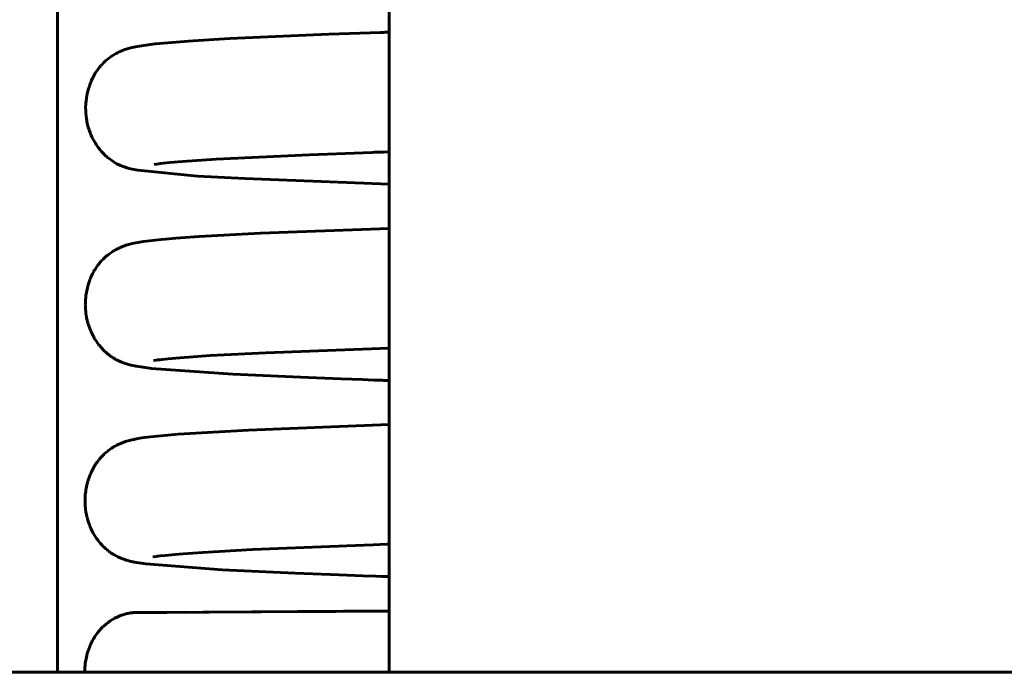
# Model space of a CAD drawing. Header units: millimetres. Extents: x 0 to 210, y 0 to 297.
# Tile 6 of 30: x 52.61 to 60.84, y 203.84 to 209.3. Entities that reach past the tile are written whole.
import ezdxf

# ---------------------------------------------------------------- set-up
doc = ezdxf.new("R2010")
doc.units = ezdxf.units.MM
doc.linetypes.add('K5LT_BASIC', pattern=[0])
doc.layers.add('Системный слой (1)', color=7, linetype='Continuous', true_color=0x6c6c6c)

# ---------------------------------------------------------------- blocks, each defined once
blk = doc.blocks.new('U3')
at = {"layer": 'Системный слой (1)', "color": 143, "linetype": 'K5LT_BASIC', "lineweight": 60, "true_color": 0x33acca}
for p, q in [((53.9953, 204.3454), (54.1459, 204.3461)), ((54.1459, 204.3461), (54.6285, 204.3489)), ((54.6285, 204.3489), (55.2536, 204.3532)), ((55.2536, 204.3532), (55.612, 204.356)), ((55.612, 204.356), (55.6234, 204.3561)), ((55.6234, 204.3561), (55.629, 204.3561)), ((55.629, 204.3561), (55.6358, 204.3562)), ((55.6358, 204.3562), (55.6421, 204.3563)), ((55.6421, 204.3563), (55.6479, 204.3563)), ((55.6479, 204.3563), (55.6566, 204.3564)), ((55.6566, 204.3564), (55.6697, 204.3565)), ((55.6697, 204.3565), (55.6898, 204.3566)), ((55.6898, 204.3566), (55.6982, 204.3567))]:
    blk.add_line(p, q, dxfattribs=at)
blk = doc.blocks.new('U9')
at = {"layer": 'Системный слой (1)', "color": 143, "linetype": 'K5LT_BASIC', "lineweight": 60, "true_color": 0x33acca}
for p, q in [((54.6673, 206.5144), (55.6239, 206.5515)), ((55.6239, 206.5515), (55.6982, 206.554)), ((53.7304, 206.4486), (53.7526, 206.4523)), ((53.7526, 206.4523), (53.7661, 206.4541)), ((53.7661, 206.4541), (53.7671, 206.4543)), ((53.7671, 206.4543), (53.7691, 206.4545)), ((53.7691, 206.4545), (53.7734, 206.4551)), ((53.7734, 206.4551), (53.7826, 206.4563)), ((53.7826, 206.4563), (53.8032, 206.4587)), ((53.8032, 206.4587), (53.8519, 206.4639)), ((53.8519, 206.4639), (53.9496, 206.4726)), ((53.9496, 206.4726), (54.0252, 206.4784)), ((54.0252, 206.4784), (54.205, 206.4903)), ((54.205, 206.4903), (54.6673, 206.5144))]:
    blk.add_line(p, q, dxfattribs=at)
blk = doc.blocks.new('U13')
at = {"layer": 'Системный слой (1)', "color": 143, "linetype": 'K5LT_BASIC', "lineweight": 60, "true_color": 0x33acca}
for p, q in [((54.5577, 204.8699), (55.4909, 204.9078)), ((55.4909, 204.9078), (55.5647, 204.9104)), ((55.5647, 204.9104), (55.6801, 204.9142)), ((55.6801, 204.9142), (55.6982, 204.9148)), ((53.7249, 204.808), (53.7535, 204.8127)), ((53.7535, 204.8127), (53.7544, 204.8128)), ((53.7544, 204.8128), (53.7561, 204.813)), ((53.7561, 204.813), (53.7598, 204.8136)), ((53.7598, 204.8136), (53.7677, 204.8146)), ((53.7677, 204.8146), (53.7857, 204.8169)), ((53.7857, 204.8169), (53.8287, 204.8218)), ((53.8287, 204.8218), (53.9117, 204.8297)), ((53.9117, 204.8297), (53.979, 204.8353)), ((53.979, 204.8353), (54.1401, 204.8467)), ((54.1401, 204.8467), (54.5577, 204.8699))]:
    blk.add_line(p, q, dxfattribs=at)
blk = doc.blocks.new('U16')
at = {"layer": 'Системный слой (1)', "color": 143, "linetype": 'K5LT_BASIC', "lineweight": 60, "true_color": 0x33acca}
for p, q in [((54.2526, 208.1327), (55.032, 208.1694)), ((55.032, 208.1694), (55.5578, 208.1887)), ((55.5578, 208.1887), (55.5771, 208.1894)), ((55.5771, 208.1894), (55.5867, 208.1897)), ((55.5867, 208.1897), (55.5985, 208.1901)), ((55.5985, 208.1901), (55.6176, 208.1908)), ((55.6176, 208.1908), (55.6314, 208.1912)), ((55.6314, 208.1912), (55.6524, 208.1919)), ((55.6524, 208.1919), (55.6851, 208.193)), ((55.6851, 208.193), (55.6982, 208.1934)), ((53.7356, 208.0882), (53.7751, 208.0942)), ((53.7751, 208.0942), (53.7762, 208.0943)), ((53.7762, 208.0943), (53.7784, 208.0946)), ((53.7784, 208.0946), (53.783, 208.0952)), ((53.783, 208.0952), (53.7929, 208.0964)), ((53.7929, 208.0964), (53.815, 208.099)), ((53.815, 208.099), (53.8668, 208.1045)), ((53.8668, 208.1045), (53.9716, 208.1136)), ((53.9716, 208.1136), (54.2526, 208.1327))]:
    blk.add_line(p, q, dxfattribs=at)
blk = doc.blocks.new('U18')
at = {"layer": 'Системный слой (1)', "color": 143, "linetype": 'K5LT_BASIC', "lineweight": 60, "true_color": 0x33acca}
for p, q in [((53.9354, 205.8336), (54.5227, 205.8685)), ((54.5227, 205.8685), (55.6982, 205.9147)), ((53.504, 205.7746), (53.5176, 205.7787)), ((53.5176, 205.7787), (53.5278, 205.7815)), ((53.5278, 205.7815), (53.5326, 205.7827)), ((53.5326, 205.7827), (53.535, 205.7833)), ((53.535, 205.7833), (53.5397, 205.7845)), ((53.5397, 205.7845), (53.5489, 205.7867)), ((53.5489, 205.7867), (53.5675, 205.7908)), ((53.5675, 205.7908), (53.5745, 205.7923)), ((53.5745, 205.7923), (53.6162, 205.7998)), ((53.6162, 205.7998), (53.653, 205.8053)), ((53.653, 205.8053), (53.7336, 205.8153)), ((53.7336, 205.8153), (53.9354, 205.8336)), ((53.3367, 205.6841), (53.3518, 205.6963)), ((53.3518, 205.6963), (53.3528, 205.697)), ((53.3528, 205.697), (53.3547, 205.6985)), ((53.3547, 205.6985), (53.3585, 205.7014)), ((53.3585, 205.7014), (53.366, 205.7068)), ((53.366, 205.7068), (53.3803, 205.7166)), ((53.3803, 205.7166), (53.3962, 205.7266)), ((53.3962, 205.7266), (53.3972, 205.7272)), ((53.3972, 205.7272), (53.3992, 205.7284)), ((53.3992, 205.7284), (53.4031, 205.7307)), ((53.4031, 205.7307), (53.4106, 205.735)), ((53.4106, 205.735), (53.4248, 205.7425)), ((53.4248, 205.7425), (53.4421, 205.7509)), ((53.4421, 205.7509), (53.4431, 205.7514)), ((53.4431, 205.7514), (53.4451, 205.7523)), ((53.4451, 205.7523), (53.4489, 205.754)), ((53.4489, 205.754), (53.4562, 205.7572)), ((53.4562, 205.7572), (53.4697, 205.7627)), ((53.4697, 205.7627), (53.4775, 205.7656)), ((53.4775, 205.7656), (53.4817, 205.7671)), ((53.4817, 205.7671), (53.4845, 205.7681)), ((53.4845, 205.7681), (53.4871, 205.769)), ((53.4871, 205.769), (53.4889, 205.7697)), ((53.4889, 205.7697), (53.49, 205.77)), ((53.49, 205.77), (53.4921, 205.7708)), ((53.4921, 205.7708), (53.4963, 205.7721)), ((53.4963, 205.7721), (53.504, 205.7746)), ((53.2589, 205.6005), (53.27, 205.6153)), ((53.27, 205.6153), (53.2708, 205.6163)), ((53.2708, 205.6163), (53.2725, 205.6184)), ((53.2725, 205.6184), (53.2758, 205.6224)), ((53.2758, 205.6224), (53.2824, 205.6304)), ((53.2824, 205.6304), (53.2958, 205.6454)), ((53.2958, 205.6454), (53.3088, 205.6586)), ((53.3088, 205.6586), (53.3097, 205.6595)), ((53.3097, 205.6595), (53.3115, 205.6613)), ((53.3115, 205.6613), (53.3151, 205.6648)), ((53.3151, 205.6648), (53.3223, 205.6715)), ((53.3223, 205.6715), (53.3367, 205.6841)), ((53.2142, 205.5252), (53.2254, 205.5471)), ((53.2254, 205.5471), (53.2353, 205.5647)), ((53.2353, 205.5647), (53.2361, 205.5659)), ((53.2361, 205.5659), (53.2375, 205.5683)), ((53.2375, 205.5683), (53.2405, 205.5731)), ((53.2405, 205.5731), (53.2465, 205.5825)), ((53.2465, 205.5825), (53.2589, 205.6005)), ((53.1828, 205.4439), (53.1868, 205.4567)), ((53.1868, 205.4567), (53.1956, 205.4819)), ((53.1956, 205.4819), (53.2044, 205.5037)), ((53.2044, 205.5037), (53.205, 205.5051)), ((53.205, 205.5051), (53.2063, 205.508)), ((53.2063, 205.508), (53.2089, 205.5138)), ((53.2089, 205.5138), (53.2142, 205.5252)), ((53.1646, 205.3613), (53.1656, 205.3681)), ((53.1656, 205.3681), (53.1679, 205.3815)), ((53.1679, 205.3815), (53.1734, 205.4082)), ((53.1734, 205.4082), (53.1796, 205.4326)), ((53.1796, 205.4326), (53.18, 205.4342)), ((53.18, 205.4342), (53.1809, 205.4375)), ((53.1809, 205.4375), (53.1828, 205.4439)), ((53.1583, 205.2811), (53.1584, 205.2844)), ((53.1584, 205.2844), (53.1585, 205.2911)), ((53.1585, 205.2911), (53.159, 205.3043)), ((53.159, 205.3043), (53.1609, 205.3307)), ((53.1609, 205.3307), (53.1639, 205.3563)), ((53.1639, 205.3563), (53.1641, 205.358)), ((53.1641, 205.358), (53.1646, 205.3613)), ((53.1583, 205.2795), (53.1583, 205.2811)), ((53.1586, 205.2561), (53.1583, 205.2795)), ((53.1601, 205.2305), (53.1586, 205.2561)), ((53.1612, 205.2178), (53.1601, 205.2305)), ((53.1619, 205.2114), (53.1612, 205.2178)), ((53.1623, 205.2083), (53.1619, 205.2114)), ((53.1625, 205.2067), (53.1623, 205.2083)), ((53.1655, 205.1852), (53.1625, 205.2067)), ((53.1702, 205.1601), (53.1655, 205.1852)), ((53.173, 205.1476), (53.1702, 205.1601)), ((53.1745, 205.1414), (53.173, 205.1476)), ((53.1753, 205.1383), (53.1745, 205.1414)), ((53.1757, 205.1368), (53.1753, 205.1383)), ((53.182, 205.1146), (53.1757, 205.1368)), ((53.1901, 205.09), (53.182, 205.1146)), ((53.1946, 205.0779), (53.1901, 205.09)), ((53.1969, 205.072), (53.1946, 205.0779)), ((53.1981, 205.069), (53.1969, 205.072)), ((53.1987, 205.0675), (53.1981, 205.069)), ((53.2077, 205.0467), (53.1987, 205.0675)), ((53.219, 205.0237), (53.2077, 205.0467)), ((53.2249, 205.0124), (53.219, 205.0237)), ((53.228, 205.0069), (53.2249, 205.0124)), ((53.2295, 205.0042), (53.228, 205.0069)), ((53.2303, 205.0028), (53.2295, 205.0042)), ((53.2409, 204.9851), (53.2303, 205.0028)), ((53.2551, 204.9637), (53.2409, 204.9851)), ((53.2624, 204.9534), (53.2551, 204.9637)), ((53.2661, 204.9484), (53.2624, 204.9534)), ((53.268, 204.9459), (53.2661, 204.9484)), ((53.2689, 204.9447), (53.268, 204.9459)), ((53.2858, 204.9238), (53.2689, 204.9447)), ((53.3008, 204.907), (53.2858, 204.9238)), ((53.3082, 204.8992), (53.3008, 204.907)), ((53.3119, 204.8955), (53.3082, 204.8992)), ((53.3137, 204.8936), (53.3119, 204.8955)), ((53.3146, 204.8927), (53.3137, 204.8936)), ((53.3155, 204.8919), (53.3146, 204.8927)), ((53.3304, 204.8779), (53.3155, 204.8919)), ((53.342, 204.8678), (53.3304, 204.8779)), ((53.3477, 204.8631), (53.342, 204.8678)), ((53.3504, 204.8609), (53.3477, 204.8631)), ((53.3518, 204.8598), (53.3504, 204.8609)), ((53.3526, 204.8592), (53.3518, 204.8598)), ((53.3603, 204.8532), (53.3526, 204.8592)), ((53.3655, 204.8493), (53.3603, 204.8532)), ((53.3681, 204.8475), (53.3655, 204.8493)), ((53.3694, 204.8465), (53.3681, 204.8475)), ((53.3701, 204.846), (53.3694, 204.8465)), ((53.377, 204.8412), (53.3701, 204.846)), ((53.3823, 204.8376), (53.377, 204.8412)), ((53.3858, 204.8353), (53.3823, 204.8376)), ((53.3881, 204.8338), (53.3858, 204.8353)), ((53.3899, 204.8326), (53.3881, 204.8338)), ((53.3915, 204.8316), (53.3899, 204.8326)), ((53.3935, 204.8304), (53.3915, 204.8316)), ((53.3968, 204.8284), (53.3935, 204.8304)), ((53.3985, 204.8274), (53.3968, 204.8284)), ((53.4315, 204.8091), (53.3985, 204.8274)), ((53.4583, 204.797), (53.4315, 204.8091)), ((53.4732, 204.7915), (53.4583, 204.797)), ((53.4823, 204.7885), (53.4732, 204.7915)), ((53.487, 204.7869), (53.4823, 204.7885)), ((53.4893, 204.7862), (53.487, 204.7869)), ((53.4905, 204.7858), (53.4893, 204.7862)), ((53.5018, 204.7823), (53.4905, 204.7858)), ((53.5162, 204.7781), (53.5018, 204.7823)), ((53.5414, 204.7716), (53.5162, 204.7781)), ((53.5529, 204.769), (53.5414, 204.7716)), ((53.5583, 204.7679), (53.5529, 204.769)), ((53.5609, 204.7673), (53.5583, 204.7679)), ((53.5622, 204.7671), (53.5609, 204.7673)), ((53.5628, 204.7669), (53.5622, 204.7671)), ((53.5689, 204.7657), (53.5628, 204.7669)), ((53.6652, 204.7503), (53.5689, 204.7657)), ((54.3043, 204.7005), (53.6652, 204.7503)), ((54.9128, 204.672), (54.3043, 204.7005)), ((55.2806, 204.6577), (54.9128, 204.672)), ((55.48, 204.6506), (55.2806, 204.6577)), ((55.5836, 204.6471), (55.48, 204.6506)), ((55.6364, 204.6453), (55.5836, 204.6471)), ((55.663, 204.6444), (55.6364, 204.6453)), ((55.6764, 204.6439), (55.663, 204.6444)), ((55.6831, 204.6437), (55.6764, 204.6439)), ((55.6864, 204.6436), (55.6831, 204.6437)), ((55.6881, 204.6436), (55.6864, 204.6436)), ((55.6889, 204.6435), (55.6881, 204.6436)), ((55.6902, 204.6435), (55.6889, 204.6435)), ((55.691, 204.6435), (55.6902, 204.6435)), ((55.6919, 204.6434), (55.691, 204.6435)), ((55.6927, 204.6434), (55.6919, 204.6434)), ((55.6936, 204.6434), (55.6927, 204.6434)), ((55.6951, 204.6433), (55.6936, 204.6434)), ((55.6982, 204.6432), (55.6951, 204.6433))]:
    blk.add_line(p, q, dxfattribs=at)
blk = doc.blocks.new('U37')
at = {"layer": 'Системный слой (1)', "color": 143, "linetype": 'K5LT_BASIC', "lineweight": 60, "true_color": 0x33acca}
for p, q in [((54.1129, 207.4855), (54.6245, 207.5127)), ((54.6245, 207.5127), (55.6982, 207.5539)), ((53.5249, 207.4201), (53.5338, 207.4224)), ((53.5338, 207.4224), (53.551, 207.4267)), ((53.551, 207.4267), (53.5832, 207.4336)), ((53.5832, 207.4336), (53.646, 207.444)), ((53.646, 207.444), (53.793, 207.4611)), ((53.793, 207.4611), (53.8315, 207.4646)), ((53.8315, 207.4646), (53.9157, 207.4717)), ((53.9157, 207.4717), (54.1129, 207.4855)), ((53.3514, 207.334), (53.3588, 207.3397)), ((53.3588, 207.3397), (53.3733, 207.3501)), ((53.3733, 207.3501), (53.3893, 207.3608)), ((53.3893, 207.3608), (53.3903, 207.3614)), ((53.3903, 207.3614), (53.3923, 207.3627)), ((53.3923, 207.3627), (53.3962, 207.3651)), ((53.3962, 207.3651), (53.4037, 207.3696)), ((53.4037, 207.3696), (53.4179, 207.3776)), ((53.4179, 207.3776), (53.4342, 207.386)), ((53.4342, 207.386), (53.4351, 207.3864)), ((53.4351, 207.3864), (53.4368, 207.3873)), ((53.4368, 207.3873), (53.4402, 207.3889)), ((53.4402, 207.3889), (53.4468, 207.3919)), ((53.4468, 207.3919), (53.4592, 207.3974)), ((53.4592, 207.3974), (53.4661, 207.4003)), ((53.4661, 207.4003), (53.4702, 207.4019)), ((53.4702, 207.4019), (53.4731, 207.403)), ((53.4731, 207.403), (53.4741, 207.4034)), ((53.4741, 207.4034), (53.4761, 207.4042)), ((53.4761, 207.4042), (53.48, 207.4056)), ((53.48, 207.4056), (53.4873, 207.4083)), ((53.4873, 207.4083), (53.5002, 207.4127)), ((53.5002, 207.4127), (53.5124, 207.4164)), ((53.5124, 207.4164), (53.5181, 207.4181)), ((53.5181, 207.4181), (53.5204, 207.4188)), ((53.5204, 207.4188), (53.5249, 207.4201)), ((53.2707, 207.2528), (53.2772, 207.261)), ((53.2772, 207.261), (53.2904, 207.2765)), ((53.2904, 207.2765), (53.3028, 207.29)), ((53.3028, 207.29), (53.3037, 207.2909)), ((53.3037, 207.2909), (53.3055, 207.2928)), ((53.3055, 207.2928), (53.3091, 207.2964)), ((53.3091, 207.2964), (53.3162, 207.3034)), ((53.3162, 207.3034), (53.3303, 207.3164)), ((53.3303, 207.3164), (53.3448, 207.3287)), ((53.3448, 207.3287), (53.3457, 207.3294)), ((53.3457, 207.3294), (53.3476, 207.331)), ((53.3476, 207.331), (53.3514, 207.334)), ((53.221, 207.1737), (53.2308, 207.1923)), ((53.2308, 207.1923), (53.2315, 207.1936)), ((53.2315, 207.1936), (53.233, 207.1962)), ((53.233, 207.1962), (53.2359, 207.2012)), ((53.2359, 207.2012), (53.2418, 207.2111)), ((53.2418, 207.2111), (53.2541, 207.23)), ((53.2541, 207.23), (53.2651, 207.2454)), ((53.2651, 207.2454), (53.2659, 207.2465)), ((53.2659, 207.2465), (53.2675, 207.2486)), ((53.2675, 207.2486), (53.2707, 207.2528)), ((53.1847, 207.0814), (53.1928, 207.1069)), ((53.1928, 207.1069), (53.201, 207.129)), ((53.201, 207.129), (53.2016, 207.1305)), ((53.2016, 207.1305), (53.2028, 207.1335)), ((53.2028, 207.1335), (53.2052, 207.1394)), ((53.2052, 207.1394), (53.2102, 207.1511)), ((53.2102, 207.1511), (53.221, 207.1737)), ((53.1678, 207.0053), (53.1725, 207.0321)), ((53.1725, 207.0321), (53.1781, 207.0569)), ((53.1781, 207.0569), (53.1785, 207.0586)), ((53.1785, 207.0586), (53.1793, 207.0618)), ((53.1793, 207.0618), (53.181, 207.0684)), ((53.181, 207.0684), (53.1847, 207.0814)), ((53.161, 206.9281), (53.1622, 206.9543)), ((53.1622, 206.9543), (53.1644, 206.9799)), ((53.1644, 206.9799), (53.1646, 206.9816)), ((53.1646, 206.9816), (53.165, 206.985)), ((53.165, 206.985), (53.1659, 206.9918)), ((53.1659, 206.9918), (53.1678, 207.0053)), ((53.1609, 206.915), (53.161, 206.9281)), ((53.161, 206.9084), (53.1609, 206.915)), ((53.161, 206.9051), (53.161, 206.9084)), ((53.161, 206.9035), (53.161, 206.9051)), ((53.1619, 206.881), (53.161, 206.9035)), ((53.1641, 206.8555), (53.1619, 206.881)), ((53.1655, 206.8428), (53.1641, 206.8555)), ((53.1664, 206.8365), (53.1655, 206.8428)), ((53.1668, 206.8334), (53.1664, 206.8365)), ((53.1671, 206.8318), (53.1668, 206.8334)), ((53.1708, 206.8099), (53.1671, 206.8318)), ((53.1763, 206.7848), (53.1708, 206.8099)), ((53.1794, 206.7725), (53.1763, 206.7848)), ((53.1811, 206.7663), (53.1794, 206.7725)), ((53.182, 206.7633), (53.1811, 206.7663)), ((53.1824, 206.7618), (53.182, 206.7633)), ((53.1891, 206.7404), (53.1824, 206.7618)), ((53.1979, 206.7159), (53.1891, 206.7404)), ((53.2028, 206.704), (53.1979, 206.7159)), ((53.2053, 206.698), (53.2028, 206.704)), ((53.2066, 206.6951), (53.2053, 206.698)), ((53.2072, 206.6936), (53.2066, 206.6951)), ((53.217, 206.6726), (53.2072, 206.6936)), ((53.2289, 206.6498), (53.217, 206.6726)), ((53.2352, 206.6388), (53.2289, 206.6498)), ((53.2384, 206.6334), (53.2352, 206.6388)), ((53.24, 206.6307), (53.2384, 206.6334)), ((53.2408, 206.6294), (53.24, 206.6307)), ((53.2511, 206.6132), (53.2408, 206.6294)), ((53.2662, 206.5917), (53.2511, 206.6132)), ((53.2739, 206.5815), (53.2662, 206.5917)), ((53.2778, 206.5765), (53.2739, 206.5815)), ((53.2798, 206.5741), (53.2778, 206.5765)), ((53.2808, 206.5728), (53.2798, 206.5741)), ((53.2959, 206.5551), (53.2808, 206.5728)), ((53.3132, 206.5366), (53.2959, 206.5551)), ((53.3217, 206.5283), (53.3132, 206.5366)), ((53.3258, 206.5244), (53.3217, 206.5283)), ((53.3279, 206.5225), (53.3258, 206.5244)), ((53.3289, 206.5215), (53.3279, 206.5225)), ((53.3406, 206.5111), (53.3289, 206.5215)), ((53.3584, 206.4965), (53.3406, 206.5111)), ((53.3679, 206.4894), (53.3584, 206.4965)), ((53.3724, 206.4861), (53.3679, 206.4894)), ((53.3746, 206.4845), (53.3724, 206.4861)), ((53.3757, 206.4837), (53.3746, 206.4845)), ((53.3797, 206.481), (53.3757, 206.4837)), ((53.3946, 206.4711), (53.3797, 206.481)), ((53.4039, 206.4655), (53.3946, 206.4711)), ((53.41, 206.4619), (53.4039, 206.4655)), ((53.4143, 206.4595), (53.41, 206.4619)), ((53.4178, 206.4577), (53.4143, 206.4595)), ((53.4212, 206.4559), (53.4178, 206.4577)), ((53.4251, 206.4539), (53.4212, 206.4559)), ((53.427, 206.4529), (53.4251, 206.4539)), ((53.4585, 206.4379), (53.427, 206.4529)), ((53.4808, 206.4292), (53.4585, 206.4379)), ((53.4933, 206.425), (53.4808, 206.4292)), ((53.5009, 206.4228), (53.4933, 206.425)), ((53.5057, 206.4214), (53.5009, 206.4228)), ((53.5126, 206.4195), (53.5057, 206.4214)), ((53.542, 206.4118), (53.5126, 206.4195)), ((53.5589, 206.408), (53.542, 206.4118)), ((53.5713, 206.4054), (53.5589, 206.408)), ((53.5772, 206.4042), (53.5713, 206.4054)), ((53.5802, 206.4036), (53.5772, 206.4042)), ((53.5816, 206.4033), (53.5802, 206.4036)), ((53.5823, 206.4032), (53.5816, 206.4033)), ((53.5872, 206.4023), (53.5823, 206.4032)), ((53.7131, 206.3841), (53.5872, 206.4023)), ((54.3925, 206.3351), (53.7131, 206.3841)), ((54.9582, 206.3093), (54.3925, 206.3351)), ((55.2944, 206.2965), (54.9582, 206.3093)), ((55.4756, 206.29), (55.2944, 206.2965)), ((55.5694, 206.2868), (55.4756, 206.29)), ((55.6171, 206.2852), (55.5694, 206.2868)), ((55.6411, 206.2844), (55.6171, 206.2852)), ((55.6532, 206.284), (55.6411, 206.2844)), ((55.6592, 206.2838), (55.6532, 206.284)), ((55.6649, 206.2836), (55.6592, 206.2838)), ((55.6687, 206.2835), (55.6649, 206.2836)), ((55.6711, 206.2834), (55.6687, 206.2835)), ((55.6728, 206.2834), (55.6711, 206.2834)), ((55.6739, 206.2833), (55.6728, 206.2834)), ((55.6751, 206.2833), (55.6739, 206.2833)), ((55.676, 206.2833), (55.6751, 206.2833)), ((55.6774, 206.2832), (55.676, 206.2833)), ((55.6803, 206.2831), (55.6774, 206.2832)), ((55.6861, 206.2829), (55.6803, 206.2831)), ((55.6982, 206.2825), (55.6861, 206.2829))]:
    blk.add_line(p, q, dxfattribs=at)
blk = doc.blocks.new('U44')
at = {"layer": 'Системный слой (1)', "color": 143, "linetype": 'K5LT_BASIC', "lineweight": 60, "true_color": 0x33acca}
for p, q in [((54.3676, 209.1396), (55.1936, 209.1756)), ((55.1936, 209.1756), (55.6255, 209.1908)), ((55.6255, 209.1908), (55.6368, 209.1912)), ((55.6368, 209.1912), (55.6424, 209.1914)), ((55.6424, 209.1914), (55.6452, 209.1915)), ((55.6452, 209.1915), (55.6485, 209.1916)), ((55.6485, 209.1916), (55.6532, 209.1918)), ((55.6532, 209.1918), (55.6575, 209.1919)), ((55.6575, 209.1919), (55.664, 209.1921)), ((55.664, 209.1921), (55.6738, 209.1925)), ((55.6738, 209.1925), (55.6889, 209.1929)), ((55.6889, 209.1929), (55.6982, 209.1932)), ((53.5523, 209.0654), (53.5794, 209.0714)), ((53.5794, 209.0714), (53.6306, 209.0805)), ((53.6306, 209.0805), (53.7447, 209.0952)), ((53.7447, 209.0952), (54.0595, 209.1214)), ((54.0595, 209.1214), (54.3676, 209.1396)), ((53.3542, 208.973), (53.3705, 208.9853)), ((53.3705, 208.9853), (53.3715, 208.986)), ((53.3715, 208.986), (53.3734, 208.9873)), ((53.3734, 208.9873), (53.3773, 208.99)), ((53.3773, 208.99), (53.3847, 208.995)), ((53.3847, 208.995), (53.399, 209.0042)), ((53.399, 209.0042), (53.4162, 209.0141)), ((53.4162, 209.0141), (53.4172, 209.0147)), ((53.4172, 209.0147), (53.4192, 209.0158)), ((53.4192, 209.0158), (53.4231, 209.0179)), ((53.4231, 209.0179), (53.4307, 209.0218)), ((53.4307, 209.0218), (53.4445, 209.0286)), ((53.4445, 209.0286), (53.4605, 209.0358)), ((53.4605, 209.0358), (53.4611, 209.036)), ((53.4611, 209.036), (53.4624, 209.0366)), ((53.4624, 209.0366), (53.4649, 209.0376)), ((53.4649, 209.0376), (53.4688, 209.0392)), ((53.4688, 209.0392), (53.4709, 209.0401)), ((53.4709, 209.0401), (53.4722, 209.0406)), ((53.4722, 209.0406), (53.4734, 209.0411)), ((53.4734, 209.0411), (53.4747, 209.0416)), ((53.4747, 209.0416), (53.4766, 209.0423)), ((53.4766, 209.0423), (53.4793, 209.0433)), ((53.4793, 209.0433), (53.4806, 209.0438)), ((53.4806, 209.0438), (53.4814, 209.0441)), ((53.4814, 209.0441), (53.483, 209.0447)), ((53.483, 209.0447), (53.4862, 209.0459)), ((53.4862, 209.0459), (53.4922, 209.0481)), ((53.4922, 209.0481), (53.5031, 209.0517)), ((53.5031, 209.0517), (53.5176, 209.0562)), ((53.5176, 209.0562), (53.5242, 209.0581)), ((53.5242, 209.0581), (53.5275, 209.059)), ((53.5275, 209.059), (53.5311, 209.06)), ((53.5311, 209.06), (53.5383, 209.0619)), ((53.5383, 209.0619), (53.5523, 209.0654)), ((53.2797, 208.8997), (53.2909, 208.913)), ((53.2909, 208.913), (53.2917, 208.9139)), ((53.2917, 208.9139), (53.2933, 208.9158)), ((53.2933, 208.9158), (53.2966, 208.9194)), ((53.2966, 208.9194), (53.3031, 208.9264)), ((53.3031, 208.9264), (53.3162, 208.9397)), ((53.3162, 208.9397), (53.3273, 208.9502)), ((53.3273, 208.9502), (53.3282, 208.9511)), ((53.3282, 208.9511), (53.33, 208.9527)), ((53.33, 208.9527), (53.3335, 208.9558)), ((53.3335, 208.9558), (53.3405, 208.9619)), ((53.3405, 208.9619), (53.3542, 208.973)), ((53.2267, 208.8186), (53.2324, 208.8292)), ((53.2324, 208.8292), (53.2442, 208.8496)), ((53.2442, 208.8496), (53.2552, 208.8667)), ((53.2552, 208.8667), (53.256, 208.8678)), ((53.256, 208.8678), (53.2576, 208.8701)), ((53.2576, 208.8701), (53.2607, 208.8745)), ((53.2607, 208.8745), (53.2669, 208.8832)), ((53.2669, 208.8832), (53.2797, 208.8997)), ((53.1869, 208.7188), (53.1944, 208.7427)), ((53.1944, 208.7427), (53.195, 208.7442)), ((53.195, 208.7442), (53.1961, 208.7474)), ((53.1961, 208.7474), (53.1983, 208.7536)), ((53.1983, 208.7536), (53.2029, 208.7659)), ((53.2029, 208.7659), (53.2128, 208.7896)), ((53.2128, 208.7896), (53.2219, 208.8092)), ((53.2219, 208.8092), (53.2226, 208.8105)), ((53.2226, 208.8105), (53.2239, 208.8132)), ((53.2239, 208.8132), (53.2267, 208.8186)), ((53.1702, 208.6423), (53.1745, 208.6675)), ((53.1745, 208.6675), (53.1749, 208.6691)), ((53.1749, 208.6691), (53.1755, 208.6725)), ((53.1755, 208.6725), (53.1769, 208.6792)), ((53.1769, 208.6792), (53.18, 208.6925)), ((53.18, 208.6925), (53.1869, 208.7188)), ((53.1637, 208.5656), (53.1647, 208.5904)), ((53.1647, 208.5904), (53.1648, 208.5921)), ((53.1648, 208.5921), (53.165, 208.5955)), ((53.165, 208.5955), (53.1655, 208.6022)), ((53.1655, 208.6022), (53.1668, 208.6156)), ((53.1668, 208.6156), (53.1702, 208.6423)), ((53.1638, 208.5397), (53.1637, 208.5656)), ((53.1643, 208.5268), (53.1638, 208.5397)), ((53.1646, 208.5204), (53.1643, 208.5268)), ((53.1648, 208.5172), (53.1646, 208.5204)), ((53.1649, 208.5156), (53.1648, 208.5172)), ((53.1668, 208.4941), (53.1649, 208.5156)), ((53.17, 208.4688), (53.1668, 208.4941)), ((53.1721, 208.4562), (53.17, 208.4688)), ((53.1733, 208.45), (53.1721, 208.4562)), ((53.1739, 208.4469), (53.1733, 208.45)), ((53.1742, 208.4453), (53.1739, 208.4469)), ((53.1791, 208.4229), (53.1742, 208.4453)), ((53.1859, 208.3979), (53.1791, 208.4229)), ((53.1897, 208.3856), (53.1859, 208.3979)), ((53.1917, 208.3796), (53.1897, 208.3856)), ((53.1927, 208.3765), (53.1917, 208.3796)), ((53.1932, 208.375), (53.1927, 208.3765)), ((53.201, 208.3539), (53.1932, 208.375)), ((53.211, 208.33), (53.201, 208.3539)), ((53.2164, 208.3183), (53.211, 208.33)), ((53.2192, 208.3125), (53.2164, 208.3183)), ((53.2206, 208.3096), (53.2192, 208.3125)), ((53.2213, 208.3082), (53.2206, 208.3096)), ((53.2316, 208.2887), (53.2213, 208.3082)), ((53.2446, 208.2664), (53.2316, 208.2887)), ((53.2514, 208.2557), (53.2446, 208.2664)), ((53.2549, 208.2504), (53.2514, 208.2557)), ((53.2566, 208.2479), (53.2549, 208.2504)), ((53.2575, 208.2466), (53.2566, 208.2479)), ((53.2694, 208.2299), (53.2575, 208.2466)), ((53.2853, 208.2095), (53.2694, 208.2299)), ((53.2933, 208.1999), (53.2853, 208.2095)), ((53.2973, 208.1953), (53.2933, 208.1999)), ((53.2993, 208.193), (53.2973, 208.1953)), ((53.3003, 208.1919), (53.2993, 208.193)), ((53.3104, 208.1811), (53.3003, 208.1919)), ((53.3305, 208.1614), (53.3104, 208.1811)), ((53.3402, 208.1525), (53.3305, 208.1614)), ((53.345, 208.1484), (53.3402, 208.1525)), ((53.3474, 208.1464), (53.345, 208.1484)), ((53.3486, 208.1454), (53.3474, 208.1464)), ((53.3515, 208.1429), (53.3486, 208.1454)), ((53.3812, 208.1206), (53.3515, 208.1429)), ((53.3945, 208.1118), (53.3812, 208.1206)), ((53.4007, 208.1079), (53.3945, 208.1118)), ((53.4037, 208.1061), (53.4007, 208.1079)), ((53.4051, 208.1052), (53.4037, 208.1061)), ((53.4252, 208.0939), (53.4051, 208.1052)), ((53.4546, 208.0799), (53.4252, 208.0939)), ((53.4674, 208.0746), (53.4546, 208.0799)), ((53.4735, 208.0723), (53.4674, 208.0746)), ((53.4764, 208.0712), (53.4735, 208.0723)), ((53.4779, 208.0706), (53.4764, 208.0712)), ((53.4883, 208.0669), (53.4779, 208.0706)), ((53.507, 208.0607), (53.4883, 208.0669)), ((53.5184, 208.0573), (53.507, 208.0607)), ((53.5258, 208.0553), (53.5184, 208.0573)), ((53.5516, 208.049), (53.5258, 208.0553)), ((53.5996, 208.0393), (53.5516, 208.049)), ((54.0979, 207.9911), (53.5996, 208.0393)), ((54.4922, 207.9693), (54.0979, 207.9911)), ((55.6982, 207.922), (54.4922, 207.9693))]:
    blk.add_line(p, q, dxfattribs=at)
blk = doc.blocks.new('U46')
at = {"layer": 'Системный слой (1)', "color": 143, "linetype": 'K5LT_BASIC', "lineweight": 60, "true_color": 0x33acca}
for p, q in [((53.5948, 204.3441), (53.5947, 204.3441)), ((53.5947, 204.3441), (53.5947, 204.3441)), ((53.5947, 204.3441), (53.5947, 204.3441)), ((53.5947, 204.3441), (53.5947, 204.3441)), ((53.5947, 204.3441), (53.5947, 204.3441)), ((53.5947, 204.3441), (53.5948, 204.3441)), ((53.8424, 204.3448), (53.5948, 204.3441)), ((53.5948, 204.3441), (53.5948, 204.3441)), ((53.5948, 204.3441), (53.5948, 204.3441)), ((53.5948, 204.3441), (53.5948, 204.3441)), ((53.5948, 204.3441), (53.5948, 204.3441)), ((53.5948, 204.3441), (53.5948, 204.3441)), ((53.5948, 204.3441), (53.5948, 204.3441)), ((53.5948, 204.3441), (53.5949, 204.3441)), ((53.5949, 204.3441), (53.595, 204.3441)), ((53.595, 204.3441), (53.5953, 204.3441)), ((53.5953, 204.3441), (53.5959, 204.3441)), ((53.5959, 204.3441), (53.5973, 204.3441)), ((53.5973, 204.3441), (53.5974, 204.3441)), ((54.5525, 204.3484), (53.8424, 204.3448)), ((55.6982, 204.3567), (54.5525, 204.3484))]:
    blk.add_line(p, q, dxfattribs=at)
blk = doc.blocks.new('U62')
at = {"layer": 'Системный слой (1)', "color": 143, "linetype": 'K5LT_BASIC', "lineweight": 60, "true_color": 0x33acca}
for p, q in [((53.4059, 204.2959), (53.4105, 204.2983)), ((53.4105, 204.2983), (53.4199, 204.3031)), ((53.4199, 204.3031), (53.4389, 204.3118)), ((53.4389, 204.3118), (53.455, 204.3184)), ((53.455, 204.3184), (53.4562, 204.3188)), ((53.4562, 204.3188), (53.4586, 204.3197)), ((53.4586, 204.3197), (53.4633, 204.3214)), ((53.4633, 204.3214), (53.4729, 204.3247)), ((53.4729, 204.3247), (53.4923, 204.3305)), ((53.4923, 204.3305), (53.5081, 204.3345)), ((53.5081, 204.3345), (53.5093, 204.3348)), ((53.5093, 204.3348), (53.5117, 204.3353)), ((53.5117, 204.3353), (53.5164, 204.3363)), ((53.5164, 204.3363), (53.5259, 204.3382)), ((53.5259, 204.3382), (53.5377, 204.3401)), ((53.5377, 204.3401), (53.5516, 204.3419)), ((53.5516, 204.3419), (53.5592, 204.3427)), ((53.5592, 204.3427), (53.5601, 204.3428)), ((53.5601, 204.3428), (53.5618, 204.3429)), ((53.5618, 204.3429), (53.565, 204.3432)), ((53.565, 204.3432), (53.5706, 204.3436)), ((53.5706, 204.3436), (53.5784, 204.3439)), ((53.5784, 204.3439), (53.5811, 204.344)), ((53.5811, 204.344), (53.5812, 204.344)), ((53.5812, 204.344), (53.5814, 204.344)), ((53.5814, 204.344), (53.5819, 204.344)), ((53.5819, 204.344), (53.5827, 204.344)), ((53.5827, 204.344), (53.5832, 204.3441)), ((53.5832, 204.3441), (53.5832, 204.3441)), ((53.5832, 204.3441), (53.5834, 204.3441)), ((53.5834, 204.3441), (53.5836, 204.3441)), ((53.5836, 204.3441), (53.5841, 204.3441)), ((53.5841, 204.3441), (53.5849, 204.3441)), ((53.5849, 204.3441), (53.5856, 204.3441)), ((53.5856, 204.3441), (53.5857, 204.3441)), ((53.5857, 204.3441), (53.5858, 204.3441)), ((53.5858, 204.3441), (53.586, 204.3441)), ((53.586, 204.3441), (53.5863, 204.3441)), ((53.5863, 204.3441), (53.587, 204.3441)), ((53.587, 204.3441), (53.5879, 204.3441)), ((53.5879, 204.3441), (53.5879, 204.3441)), ((53.5879, 204.3441), (53.5879, 204.3441)), ((53.5879, 204.3441), (53.588, 204.3441)), ((53.588, 204.3441), (53.5881, 204.3441)), ((53.5881, 204.3441), (53.5882, 204.3441)), ((53.5882, 204.3441), (53.5883, 204.3441)), ((53.5883, 204.3441), (53.5884, 204.3441)), ((53.5884, 204.3441), (53.5885, 204.3441)), ((53.5885, 204.3441), (53.5885, 204.3441)), ((53.5885, 204.3441), (53.5885, 204.3441)), ((53.5885, 204.3441), (53.5886, 204.3441)), ((53.5886, 204.3441), (53.5886, 204.3441)), ((53.5886, 204.3441), (53.5887, 204.3441)), ((53.5887, 204.3441), (53.5889, 204.3441)), ((53.5889, 204.3441), (53.5892, 204.3442)), ((53.5892, 204.3442), (53.5892, 204.3442)), ((53.5892, 204.3442), (53.5893, 204.3442)), ((53.5893, 204.3442), (53.5893, 204.3442)), ((53.5893, 204.3442), (53.5895, 204.3442)), ((53.5895, 204.3442), (53.5897, 204.3442)), ((53.5897, 204.3442), (53.5901, 204.3442)), ((53.5901, 204.3442), (53.5904, 204.3442)), ((53.5904, 204.3442), (53.5911, 204.3442)), ((53.5911, 204.3442), (53.5923, 204.3442)), ((53.5923, 204.3442), (53.5948, 204.3442)), ((53.5948, 204.3442), (53.6013, 204.3442)), ((53.6013, 204.3442), (53.6212, 204.3442)), ((53.6212, 204.3442), (53.6827, 204.3443)), ((53.2928, 204.2091), (53.3056, 204.2221)), ((53.3056, 204.2221), (53.3065, 204.223)), ((53.3065, 204.223), (53.3085, 204.2249)), ((53.3085, 204.2249), (53.3124, 204.2286)), ((53.3124, 204.2286), (53.3205, 204.236)), ((53.3205, 204.236), (53.337, 204.25)), ((53.337, 204.25), (53.352, 204.2616)), ((53.352, 204.2616), (53.3531, 204.2624)), ((53.3531, 204.2624), (53.3552, 204.264)), ((53.3552, 204.264), (53.3596, 204.2671)), ((53.3596, 204.2671), (53.3684, 204.2733)), ((53.3684, 204.2733), (53.3866, 204.2848)), ((53.3866, 204.2848), (53.4024, 204.294)), ((53.4024, 204.294), (53.4036, 204.2946)), ((53.4036, 204.2946), (53.4059, 204.2959)), ((53.231, 204.1271), (53.2341, 204.1323)), ((53.2341, 204.1323), (53.2405, 204.1424)), ((53.2405, 204.1424), (53.2541, 204.1623)), ((53.2541, 204.1623), (53.2647, 204.1764)), ((53.2647, 204.1764), (53.2656, 204.1775)), ((53.2656, 204.1775), (53.2673, 204.1797)), ((53.2673, 204.1797), (53.2708, 204.184)), ((53.2708, 204.184), (53.2779, 204.1926)), ((53.2779, 204.1926), (53.2928, 204.2091)), ((53.1888, 204.0366), (53.1972, 204.0587)), ((53.1972, 204.0587), (53.1978, 204.0602)), ((53.1978, 204.0602), (53.1991, 204.0632)), ((53.1991, 204.0632), (53.2016, 204.0692)), ((53.2016, 204.0692), (53.2069, 204.0812)), ((53.2069, 204.0812), (53.2185, 204.1046)), ((53.2185, 204.1046), (53.2288, 204.1232)), ((53.2288, 204.1232), (53.2295, 204.1245)), ((53.2295, 204.1245), (53.231, 204.1271)), ((53.1666, 203.9564), (53.1733, 203.986)), ((53.1733, 203.986), (53.1738, 203.9877)), ((53.1738, 203.9877), (53.1746, 203.991)), ((53.1746, 203.991), (53.1764, 203.9976)), ((53.1764, 203.9976), (53.1802, 204.0107)), ((53.1802, 204.0107), (53.1888, 204.0366)), ((53.1566, 203.8772), (53.1571, 203.8865)), ((53.1571, 203.8865), (53.1582, 203.9004)), ((53.1582, 203.9004), (53.1591, 203.9086)), ((53.1591, 203.9086), (53.1593, 203.9102)), ((53.1593, 203.9102), (53.1596, 203.9133)), ((53.1596, 203.9133), (53.1604, 203.9195)), ((53.1604, 203.9195), (53.1622, 203.9318)), ((53.1622, 203.9318), (53.1666, 203.9564)), ((53.1552, 203.8443), (53.1556, 203.853)), ((53.1556, 203.853), (53.1557, 203.8573)), ((53.1557, 203.8573), (53.1558, 203.8595)), ((53.1558, 203.8595), (53.156, 203.8641)), ((53.156, 203.8641), (53.1561, 203.8669)), ((53.1561, 203.8669), (53.1563, 203.871)), ((53.1563, 203.871), (53.1566, 203.8772))]:
    blk.add_line(p, q, dxfattribs=at)

msp = doc.modelspace()

# ---------------------------------------------------------------- linework, layer by layer
at = {"layer": 'Системный слой (1)', "color": 143, "linetype": 'K5LT_BASIC', "lineweight": 60, "true_color": 0x33acca}
for p, q in [((52.9271, 203.8443), (52.9271, 223.8443)), ((55.6982, 203.8443), (55.6982, 223.8443)), ((51.9943, 203.8443), (55.6982, 203.8443)), ((55.6982, 203.8443), (83.2585, 203.8443))]:
    msp.add_line(p, q, dxfattribs=at)

# ---------------------------------------------------------------- block references
at = {"layer": 'Системный слой (1)'}
for name in ['U16', 'U44', 'U9', 'U37', 'U13', 'U18', 'U62', 'U3', 'U46']:
    msp.add_blockref(name, (0, 0), dxfattribs=at)

doc.saveas('drawing.dxf')
